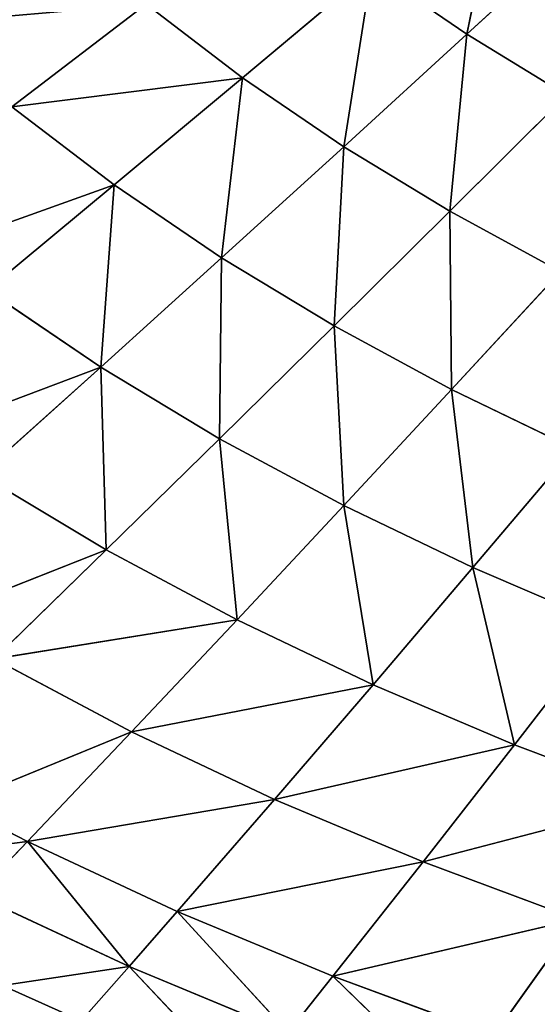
# Model space of a CAD drawing. Extents: x 0 to 500, y 0 to 390.
# Tile 214 of 256: x 147 to 170, y 74 to 118. Entities that reach past the tile are written whole.
import ezdxf

# ---------------------------------------------------------------- set-up
doc = ezdxf.new("R2010")
doc.units = 0
doc.header["$LTSCALE"] = 25.4
doc.layers.get('0').update_dxf_attribs({"linetype": 'CONTINUOUS'})

# ---------------------------------------------------------------- blocks, each defined once
blk = doc.blocks.new('ATLANTA505_-_S_STL')
at = {"color": 0}
for p, q in [((157.253, 46.383, 319.433), (152.124, 44.622, 314.021)), ((157.253, 46.383, 319.433), (152.124, 44.622, 314.021)), ((146.456, 45.981, 314.859), (149.988, 46.111, 316.448)), ((146.456, 45.981, 314.859), (149.988, 46.111, 316.448)), ((146.456, 45.981, 314.859), (152.124, 44.622, 314.021)), ((146.456, 45.981, 314.859), (152.124, 44.622, 314.021)), ((152.124, 44.622, 314.021), (149.988, 46.111, 316.448)), ((152.124, 44.622, 314.021), (149.988, 46.111, 316.448)), ((161.233, 43.47, 314.451), (166.601, 45.157, 319.652)), ((161.233, 43.47, 314.451), (166.601, 45.157, 319.652)), ((145.277, 44.38, 310.83), (152.124, 44.622, 314.021)), ((145.277, 44.38, 310.83), (152.124, 44.622, 314.021)), ((152.124, 44.622, 314.021), (147.579, 42.993, 308.425)), ((152.124, 44.622, 314.021), (147.579, 42.993, 308.425)), ((152.124, 44.622, 314.021), (159.236, 44.882, 316.959)), ((152.124, 44.622, 314.021), (159.236, 44.882, 316.959)), ((152.124, 44.622, 314.021), (154.277, 43.224, 311.561)), ((152.124, 44.622, 314.021), (154.277, 43.224, 311.561)), ((159.236, 44.882, 316.959), (154.277, 43.224, 311.561)), ((159.236, 44.882, 316.959), (154.277, 43.224, 311.561)), ((161.233, 43.47, 314.451), (159.236, 44.882, 316.959)), ((161.233, 43.47, 314.451), (159.236, 44.882, 316.959)), ((141.955, 44.265, 309.137), (147.579, 42.993, 308.425)), ((141.955, 44.265, 309.137), (147.579, 42.993, 308.425)), ((147.579, 42.993, 308.425), (145.277, 44.38, 310.83)), ((147.579, 42.993, 308.425), (145.277, 44.38, 310.83)), ((161.233, 43.47, 314.451), (168.437, 43.732, 317.102)), ((161.233, 43.47, 314.451), (168.437, 43.732, 317.102)), ((172.151, 41.132, 311.899), (168.437, 43.732, 317.102)), ((172.151, 41.132, 311.899), (168.437, 43.732, 317.102)), ((147.579, 42.993, 308.425), (154.277, 43.224, 311.561)), ((147.579, 42.993, 308.425), (154.277, 43.224, 311.561)), ((161.233, 43.47, 314.451), (154.277, 43.224, 311.561)), ((161.233, 43.47, 314.451), (154.277, 43.224, 311.561)), ((154.277, 43.224, 311.561), (158.632, 40.679, 306.548)), ((165.273, 40.899, 309.336), (154.277, 43.224, 311.561)), ((165.273, 40.899, 309.336), (154.277, 43.224, 311.561)), ((154.277, 43.224, 311.561), (158.632, 40.679, 306.548)), ((165.273, 40.899, 309.336), (161.233, 43.47, 314.451)), ((161.233, 43.47, 314.451), (172.151, 41.132, 311.899)), ((161.233, 43.47, 314.451), (172.151, 41.132, 311.899)), ((165.273, 40.899, 309.336), (161.233, 43.47, 314.451)), ((144.329, 42.884, 306.762), (147.579, 42.993, 308.425)), ((144.329, 42.884, 306.762), (147.579, 42.993, 308.425)), ((144.329, 42.884, 306.762), (152.235, 40.474, 303.527)), ((144.329, 42.884, 306.762), (152.235, 40.474, 303.527)), ((152.235, 40.474, 303.527), (147.579, 42.993, 308.425)), ((147.579, 42.993, 308.425), (158.632, 40.679, 306.548)), ((147.579, 42.993, 308.425), (158.632, 40.679, 306.548)), ((152.235, 40.474, 303.527), (147.579, 42.993, 308.425)), ((165.273, 40.899, 309.336), (172.151, 41.132, 311.899)), ((165.273, 40.899, 309.336), (172.151, 41.132, 311.899)), ((152.235, 40.474, 303.527), (158.632, 40.679, 306.548)), ((152.235, 40.474, 303.527), (158.632, 40.679, 306.548)), ((165.273, 40.899, 309.336), (158.632, 40.679, 306.548)), ((165.273, 40.899, 309.336), (158.632, 40.679, 306.548)), ((158.632, 40.679, 306.548), (163.044, 38.44, 301.421)), ((169.367, 38.633, 304.102), (158.632, 40.679, 306.548)), ((169.367, 38.633, 304.102), (158.632, 40.679, 306.548)), ((158.632, 40.679, 306.548), (163.044, 38.44, 301.421)), ((169.367, 38.633, 304.102), (165.273, 40.899, 309.336)), ((165.273, 40.899, 309.336), (175.914, 38.839, 306.569)), ((165.273, 40.899, 309.336), (175.914, 38.839, 306.569)), ((169.367, 38.633, 304.102), (165.273, 40.899, 309.336)), ((143.117, 40.195, 298.544), (151.102, 38.093, 295.395)), ((143.117, 40.195, 298.544), (151.102, 38.093, 295.395)), ((146.091, 40.284, 300.266), (152.235, 40.474, 303.527)), ((146.091, 40.284, 300.266), (152.235, 40.474, 303.527)), ((146.091, 40.284, 300.266), (151.102, 38.093, 295.395)), ((146.091, 40.284, 300.266), (151.102, 38.093, 295.395)), ((146.091, 40.284, 300.266), (156.953, 38.26, 298.521)), ((146.091, 40.284, 300.266), (156.953, 38.26, 298.521)), ((156.953, 38.26, 298.521), (152.235, 40.474, 303.527)), ((152.235, 40.474, 303.527), (163.044, 38.44, 301.421)), ((152.235, 40.474, 303.527), (163.044, 38.44, 301.421)), ((156.953, 38.26, 298.521), (152.235, 40.474, 303.527)), ((169.367, 38.633, 304.102), (175.914, 38.839, 306.569)), ((169.367, 38.633, 304.102), (175.914, 38.839, 306.569)), ((156.953, 38.26, 298.521), (163.044, 38.44, 301.421)), ((156.953, 38.26, 298.521), (163.044, 38.44, 301.421)), ((163.044, 38.44, 301.421), (161.728, 36.315, 293.418)), ((163.044, 38.44, 301.421), (161.728, 36.315, 293.418)), ((169.367, 38.633, 304.102), (163.044, 38.44, 301.421)), ((169.367, 38.633, 304.102), (163.044, 38.44, 301.421)), ((167.509, 36.471, 296.191), (163.044, 38.44, 301.421)), ((167.509, 36.471, 296.191), (163.044, 38.44, 301.421)), ((167.509, 36.471, 296.191), (169.367, 38.633, 304.102)), ((167.509, 36.471, 296.191), (169.367, 38.633, 304.102)), ((169.367, 38.633, 304.102), (173.51, 36.639, 298.757)), ((169.367, 38.633, 304.102), (173.51, 36.639, 298.757)), ((142.792, 37.871, 290.266), (150.853, 36.04, 287.226)), ((142.792, 37.871, 290.266), (150.853, 36.04, 287.226)), ((145.499, 37.941, 292.036), (151.102, 38.093, 295.395)), ((145.499, 37.941, 292.036), (151.102, 38.093, 295.395)), ((145.499, 37.941, 292.036), (150.853, 36.04, 287.226)), ((145.499, 37.941, 292.036), (150.853, 36.04, 287.226)), ((151.102, 38.093, 295.395), (150.853, 36.04, 287.226)), ((151.102, 38.093, 295.395), (150.853, 36.04, 287.226)), ((151.102, 38.093, 295.395), (156.953, 38.26, 298.521)), ((151.102, 38.093, 295.395), (156.953, 38.26, 298.521)), ((151.102, 38.093, 295.395), (156.174, 36.171, 290.432)), ((151.102, 38.093, 295.395), (156.174, 36.171, 290.432)), ((156.174, 36.171, 290.432), (156.953, 38.26, 298.521)), ((156.174, 36.171, 290.432), (156.953, 38.26, 298.521)), ((156.953, 38.26, 298.521), (161.728, 36.315, 293.418)), ((156.953, 38.26, 298.521), (161.728, 36.315, 293.418)), ((167.509, 36.471, 296.191), (173.51, 36.639, 298.757)), ((167.509, 36.471, 296.191), (173.51, 36.639, 298.757)), ((150.853, 36.04, 287.226), (156.174, 36.171, 290.432)), ((150.853, 36.04, 287.226), (156.174, 36.171, 290.432)), ((156.174, 36.171, 290.432), (161.728, 36.315, 293.418)), ((156.174, 36.171, 290.432), (161.728, 36.315, 293.418)), ((156.264, 34.368, 282.338), (156.174, 36.171, 290.432)), ((156.174, 36.171, 290.432), (161.299, 34.481, 285.386)), ((156.174, 36.171, 290.432), (161.299, 34.481, 285.386)), ((156.264, 34.368, 282.338), (156.174, 36.171, 290.432)), ((161.728, 36.315, 293.418), (161.299, 34.481, 285.386)), ((161.728, 36.315, 293.418), (161.299, 34.481, 285.386)), ((167.509, 36.471, 296.191), (161.728, 36.315, 293.418)), ((167.509, 36.471, 296.191), (161.728, 36.315, 293.418)), ((166.553, 34.604, 288.227), (161.728, 36.315, 293.418)), ((166.553, 34.604, 288.227), (161.728, 36.315, 293.418)), ((166.553, 34.604, 288.227), (167.509, 36.471, 296.191)), ((166.553, 34.604, 288.227), (167.509, 36.471, 296.191)), ((167.509, 36.471, 296.191), (172.021, 34.738, 290.868)), ((167.509, 36.471, 296.191), (172.021, 34.738, 290.868)), ((143.326, 35.867, 281.991), (151.457, 34.266, 279.078)), ((143.326, 35.867, 281.991), (151.457, 34.266, 279.078)), ((145.773, 35.921, 283.793), (150.853, 36.04, 287.226)), ((145.773, 35.921, 283.793), (150.853, 36.04, 287.226)), ((145.773, 35.921, 283.793), (151.457, 34.266, 279.078)), ((145.773, 35.921, 283.793), (151.457, 34.266, 279.078)), ((150.853, 36.04, 287.226), (151.457, 34.266, 279.078)), ((150.853, 36.04, 287.226), (151.457, 34.266, 279.078)), ((150.853, 36.04, 287.226), (156.264, 34.368, 282.338)), ((150.853, 36.04, 287.226), (156.264, 34.368, 282.338)), ((151.457, 34.266, 279.078), (156.264, 34.368, 282.338)), ((151.457, 34.266, 279.078), (156.264, 34.368, 282.338)), ((156.264, 34.368, 282.338), (161.299, 34.481, 285.386)), ((156.264, 34.368, 282.338), (161.299, 34.481, 285.386)), ((157.196, 32.815, 274.295), (156.264, 34.368, 282.338)), ((156.264, 34.368, 282.338), (161.728, 32.901, 277.378)), ((156.264, 34.368, 282.338), (161.728, 32.901, 277.378)), ((157.196, 32.815, 274.295), (156.264, 34.368, 282.338)), ((166.553, 34.604, 288.227), (161.299, 34.481, 285.386)), ((166.553, 34.604, 288.227), (161.299, 34.481, 285.386)), ((161.299, 34.481, 285.386), (161.728, 32.901, 277.378)), ((166.472, 32.997, 280.263), (161.299, 34.481, 285.386)), ((166.472, 32.997, 280.263), (161.299, 34.481, 285.386)), ((161.299, 34.481, 285.386), (161.728, 32.901, 277.378)), ((166.472, 32.997, 280.263), (166.553, 34.604, 288.227)), ((166.472, 32.997, 280.263), (166.553, 34.604, 288.227)), ((166.553, 34.604, 288.227), (172.021, 34.738, 290.868)), ((166.553, 34.604, 288.227), (172.021, 34.738, 290.868)), ((166.553, 34.604, 288.227), (171.423, 33.102, 282.954)), ((166.553, 34.604, 288.227), (171.423, 33.102, 282.954)), ((151.457, 34.266, 279.078), (146.881, 34.177, 275.599)), ((151.457, 34.266, 279.078), (146.881, 34.177, 275.599)), ((146.881, 34.177, 275.599), (152.882, 32.739, 271.006)), ((146.881, 34.177, 275.599), (152.882, 32.739, 271.006)), ((146.881, 34.177, 275.599), (157.196, 32.815, 274.295)), ((146.881, 34.177, 275.599), (157.196, 32.815, 274.295)), ((151.457, 34.266, 279.078), (157.196, 32.815, 274.295)), ((151.457, 34.266, 279.078), (157.196, 32.815, 274.295)), ((166.472, 32.997, 280.263), (171.423, 33.102, 282.954)), ((166.472, 32.997, 280.263), (171.423, 33.102, 282.954)), ((152.882, 32.739, 271.006), (157.196, 32.815, 274.295)), ((152.882, 32.739, 271.006), (157.196, 32.815, 274.295)), ((157.196, 32.815, 274.295), (161.728, 32.901, 277.378)), ((157.196, 32.815, 274.295), (161.728, 32.901, 277.378)), ((157.196, 32.815, 274.295), (162.987, 31.546, 269.448)), ((157.196, 32.815, 274.295), (162.987, 31.546, 269.448)), ((166.472, 32.997, 280.263), (161.728, 32.901, 277.378)), ((166.472, 32.997, 280.263), (161.728, 32.901, 277.378)), ((161.728, 32.901, 277.378), (162.987, 31.546, 269.448)), ((167.24, 31.619, 272.351), (161.728, 32.901, 277.378)), ((167.24, 31.619, 272.351), (161.728, 32.901, 277.378)), ((161.728, 32.901, 277.378), (162.987, 31.546, 269.448)), ((167.24, 31.619, 272.351), (166.472, 32.997, 280.263)), ((166.472, 32.997, 280.263), (171.691, 31.7, 275.069)), ((166.472, 32.997, 280.263), (171.691, 31.7, 275.069)), ((167.24, 31.619, 272.351), (166.472, 32.997, 280.263)), ((167.24, 31.619, 272.351), (171.691, 31.7, 275.069)), ((167.24, 31.619, 272.351), (171.691, 31.7, 275.069)), ((167.24, 31.619, 272.351), (162.987, 31.546, 269.448)), ((167.24, 31.619, 272.351), (162.987, 31.546, 269.448)), ((168.827, 30.441, 264.542), (167.24, 31.619, 272.351)), ((167.24, 31.619, 272.351), (172.797, 30.501, 267.26)), ((167.24, 31.619, 272.351), (172.797, 30.501, 267.26)), ((168.827, 30.441, 264.542), (167.24, 31.619, 272.351))]:
    blk.add_line(p, q, dxfattribs=at)
mesh = blk.add_polyface(dxfattribs=at)
corners = [(144.264, 47.558, 317.227), (149.988, 46.111, 316.448), (146.456, 45.981, 314.859)]
mesh.append_faces([[corners[k] for k in face] for face in [(0, 1, 2)]], dxfattribs={"color": 0})
mesh = blk.add_polyface(dxfattribs=at)
corners = [(157.253, 46.383, 319.433), (152.124, 44.622, 314.021), (149.988, 46.111, 316.448)]
mesh.append_faces([[corners[k] for k in face] for face in [(0, 1, 2)]], dxfattribs={"color": 0})
mesh = blk.add_polyface(dxfattribs=at)
corners = [(157.253, 46.383, 319.433), (159.236, 44.882, 316.959), (152.124, 44.622, 314.021)]
mesh.append_faces([[corners[k] for k in face] for face in [(0, 1, 2)]], dxfattribs={"color": 0})
mesh = blk.add_polyface(dxfattribs=at)
corners = [(146.456, 45.981, 314.859), (152.124, 44.622, 314.021), (145.277, 44.38, 310.83)]
mesh.append_faces([[corners[k] for k in face] for face in [(0, 1, 2)]], dxfattribs={"color": 0})
mesh = blk.add_polyface(dxfattribs=at)
corners = [(149.988, 46.111, 316.448), (152.124, 44.622, 314.021), (146.456, 45.981, 314.859)]
mesh.append_faces([[corners[k] for k in face] for face in [(0, 1, 2)]], dxfattribs={"color": 0})
mesh = blk.add_polyface(dxfattribs=at)
corners = [(166.601, 45.157, 319.652), (161.233, 43.47, 314.451), (159.236, 44.882, 316.959)]
mesh.append_faces([[corners[k] for k in face] for face in [(0, 1, 2)]], dxfattribs={"color": 0})
mesh = blk.add_polyface(dxfattribs=at)
corners = [(166.601, 45.157, 319.652), (168.437, 43.732, 317.102), (161.233, 43.47, 314.451)]
mesh.append_faces([[corners[k] for k in face] for face in [(0, 1, 2)]], dxfattribs={"color": 0})
mesh = blk.add_polyface(dxfattribs=at)
corners = [(152.124, 44.622, 314.021), (147.579, 42.993, 308.425), (145.277, 44.38, 310.83)]
mesh.append_faces([[corners[k] for k in face] for face in [(0, 1, 2)]], dxfattribs={"color": 0})
mesh = blk.add_polyface(dxfattribs=at)
corners = [(152.124, 44.622, 314.021), (154.277, 43.224, 311.561), (147.579, 42.993, 308.425)]
mesh.append_faces([[corners[k] for k in face] for face in [(0, 1, 2)]], dxfattribs={"color": 0})
mesh = blk.add_polyface(dxfattribs=at)
corners = [(159.236, 44.882, 316.959), (154.277, 43.224, 311.561), (152.124, 44.622, 314.021)]
mesh.append_faces([[corners[k] for k in face] for face in [(0, 1, 2)]], dxfattribs={"color": 0})
mesh = blk.add_polyface(dxfattribs=at)
corners = [(159.236, 44.882, 316.959), (161.233, 43.47, 314.451), (154.277, 43.224, 311.561)]
mesh.append_faces([[corners[k] for k in face] for face in [(0, 1, 2)]], dxfattribs={"color": 0})
mesh = blk.add_polyface(dxfattribs=at)
corners = [(145.277, 44.38, 310.83), (147.579, 42.993, 308.425), (141.955, 44.265, 309.137)]
mesh.append_faces([[corners[k] for k in face] for face in [(0, 1, 2)]], dxfattribs={"color": 0})
mesh = blk.add_polyface(dxfattribs=at)
corners = [(141.955, 44.265, 309.137), (147.579, 42.993, 308.425), (144.329, 42.884, 306.762)]
mesh.append_faces([[corners[k] for k in face] for face in [(0, 1, 2)]], dxfattribs={"color": 0})
mesh = blk.add_polyface(dxfattribs=at)
corners = [(175.878, 44.007, 319.523), (172.151, 41.132, 311.899), (168.437, 43.732, 317.102)]
mesh.append_faces([[corners[k] for k in face] for face in [(0, 1, 2)]], dxfattribs={"color": 0})
mesh = blk.add_polyface(dxfattribs=at)
corners = [(168.437, 43.732, 317.102), (172.151, 41.132, 311.899), (161.233, 43.47, 314.451)]
mesh.append_faces([[corners[k] for k in face] for face in [(0, 1, 2)]], dxfattribs={"color": 0})
mesh = blk.add_polyface(dxfattribs=at)
corners = [(154.277, 43.224, 311.561), (158.632, 40.679, 306.548), (147.579, 42.993, 308.425)]
mesh.append_faces([[corners[k] for k in face] for face in [(0, 1, 2)]], dxfattribs={"color": 0})
mesh = blk.add_polyface(dxfattribs=at)
corners = [(161.233, 43.47, 314.451), (165.273, 40.899, 309.336), (154.277, 43.224, 311.561)]
mesh.append_faces([[corners[k] for k in face] for face in [(0, 1, 2)]], dxfattribs={"color": 0})
mesh = blk.add_polyface(dxfattribs=at)
corners = [(154.277, 43.224, 311.561), (165.273, 40.899, 309.336), (158.632, 40.679, 306.548)]
mesh.append_faces([[corners[k] for k in face] for face in [(0, 1, 2)]], dxfattribs={"color": 0})
mesh = blk.add_polyface(dxfattribs=at)
corners = [(161.233, 43.47, 314.451), (172.151, 41.132, 311.899), (165.273, 40.899, 309.336)]
mesh.append_faces([[corners[k] for k in face] for face in [(0, 1, 2)]], dxfattribs={"color": 0})
mesh = blk.add_polyface(dxfattribs=at)
corners = [(147.579, 42.993, 308.425), (152.235, 40.474, 303.527), (144.329, 42.884, 306.762)]
mesh.append_faces([[corners[k] for k in face] for face in [(0, 1, 2)]], dxfattribs={"color": 0})
mesh = blk.add_polyface(dxfattribs=at)
corners = [(144.329, 42.884, 306.762), (152.235, 40.474, 303.527), (146.091, 40.284, 300.266)]
mesh.append_faces([[corners[k] for k in face] for face in [(0, 1, 2)]], dxfattribs={"color": 0})
mesh = blk.add_polyface(dxfattribs=at)
corners = [(147.579, 42.993, 308.425), (158.632, 40.679, 306.548), (152.235, 40.474, 303.527)]
mesh.append_faces([[corners[k] for k in face] for face in [(0, 1, 2)]], dxfattribs={"color": 0})
mesh = blk.add_polyface(dxfattribs=at)
corners = [(172.151, 41.132, 311.899), (175.914, 38.839, 306.569), (165.273, 40.899, 309.336)]
mesh.append_faces([[corners[k] for k in face] for face in [(0, 1, 2)]], dxfattribs={"color": 0})
mesh = blk.add_polyface(dxfattribs=at)
corners = [(158.632, 40.679, 306.548), (163.044, 38.44, 301.421), (152.235, 40.474, 303.527)]
mesh.append_faces([[corners[k] for k in face] for face in [(0, 1, 2)]], dxfattribs={"color": 0})
mesh = blk.add_polyface(dxfattribs=at)
corners = [(165.273, 40.899, 309.336), (169.367, 38.633, 304.102), (158.632, 40.679, 306.548)]
mesh.append_faces([[corners[k] for k in face] for face in [(0, 1, 2)]], dxfattribs={"color": 0})
mesh = blk.add_polyface(dxfattribs=at)
corners = [(158.632, 40.679, 306.548), (169.367, 38.633, 304.102), (163.044, 38.44, 301.421)]
mesh.append_faces([[corners[k] for k in face] for face in [(0, 1, 2)]], dxfattribs={"color": 0})
mesh = blk.add_polyface(dxfattribs=at)
corners = [(165.273, 40.899, 309.336), (175.914, 38.839, 306.569), (169.367, 38.633, 304.102)]
mesh.append_faces([[corners[k] for k in face] for face in [(0, 1, 2)]], dxfattribs={"color": 0})
mesh = blk.add_polyface(dxfattribs=at)
corners = [(146.091, 40.284, 300.266), (151.102, 38.093, 295.395), (143.117, 40.195, 298.544)]
mesh.append_faces([[corners[k] for k in face] for face in [(0, 1, 2)]], dxfattribs={"color": 0})
mesh = blk.add_polyface(dxfattribs=at)
corners = [(143.117, 40.195, 298.544), (151.102, 38.093, 295.395), (145.499, 37.941, 292.036)]
mesh.append_faces([[corners[k] for k in face] for face in [(0, 1, 2)]], dxfattribs={"color": 0})
mesh = blk.add_polyface(dxfattribs=at)
corners = [(152.235, 40.474, 303.527), (156.953, 38.26, 298.521), (146.091, 40.284, 300.266)]
mesh.append_faces([[corners[k] for k in face] for face in [(0, 1, 2)]], dxfattribs={"color": 0})
mesh = blk.add_polyface(dxfattribs=at)
corners = [(146.091, 40.284, 300.266), (156.953, 38.26, 298.521), (151.102, 38.093, 295.395)]
mesh.append_faces([[corners[k] for k in face] for face in [(0, 1, 2)]], dxfattribs={"color": 0})
mesh = blk.add_polyface(dxfattribs=at)
corners = [(152.235, 40.474, 303.527), (163.044, 38.44, 301.421), (156.953, 38.26, 298.521)]
mesh.append_faces([[corners[k] for k in face] for face in [(0, 1, 2)]], dxfattribs={"color": 0})
mesh = blk.add_polyface(dxfattribs=at)
corners = [(175.914, 38.839, 306.569), (173.51, 36.639, 298.757), (169.367, 38.633, 304.102)]
mesh.append_faces([[corners[k] for k in face] for face in [(0, 1, 2)]], dxfattribs={"color": 0})
mesh = blk.add_polyface(dxfattribs=at)
corners = [(163.044, 38.44, 301.421), (161.728, 36.315, 293.418), (156.953, 38.26, 298.521)]
mesh.append_faces([[corners[k] for k in face] for face in [(0, 1, 2)]], dxfattribs={"color": 0})
mesh = blk.add_polyface(dxfattribs=at)
corners = [(163.044, 38.44, 301.421), (167.509, 36.471, 296.191), (161.728, 36.315, 293.418)]
mesh.append_faces([[corners[k] for k in face] for face in [(0, 1, 2)]], dxfattribs={"color": 0})
mesh = blk.add_polyface(dxfattribs=at)
corners = [(169.367, 38.633, 304.102), (167.509, 36.471, 296.191), (163.044, 38.44, 301.421)]
mesh.append_faces([[corners[k] for k in face] for face in [(0, 1, 2)]], dxfattribs={"color": 0})
mesh = blk.add_polyface(dxfattribs=at)
corners = [(169.367, 38.633, 304.102), (173.51, 36.639, 298.757), (167.509, 36.471, 296.191)]
mesh.append_faces([[corners[k] for k in face] for face in [(0, 1, 2)]], dxfattribs={"color": 0})
mesh = blk.add_polyface(dxfattribs=at)
corners = [(145.499, 37.941, 292.036), (150.853, 36.04, 287.226), (142.792, 37.871, 290.266)]
mesh.append_faces([[corners[k] for k in face] for face in [(0, 1, 2)]], dxfattribs={"color": 0})
mesh = blk.add_polyface(dxfattribs=at)
corners = [(142.792, 37.871, 290.266), (150.853, 36.04, 287.226), (145.773, 35.921, 283.793)]
mesh.append_faces([[corners[k] for k in face] for face in [(0, 1, 2)]], dxfattribs={"color": 0})
mesh = blk.add_polyface(dxfattribs=at)
corners = [(151.102, 38.093, 295.395), (150.853, 36.04, 287.226), (145.499, 37.941, 292.036)]
mesh.append_faces([[corners[k] for k in face] for face in [(0, 1, 2)]], dxfattribs={"color": 0})
mesh = blk.add_polyface(dxfattribs=at)
corners = [(151.102, 38.093, 295.395), (156.174, 36.171, 290.432), (150.853, 36.04, 287.226)]
mesh.append_faces([[corners[k] for k in face] for face in [(0, 1, 2)]], dxfattribs={"color": 0})
mesh = blk.add_polyface(dxfattribs=at)
corners = [(156.953, 38.26, 298.521), (156.174, 36.171, 290.432), (151.102, 38.093, 295.395)]
mesh.append_faces([[corners[k] for k in face] for face in [(0, 1, 2)]], dxfattribs={"color": 0})
mesh = blk.add_polyface(dxfattribs=at)
corners = [(156.953, 38.26, 298.521), (161.728, 36.315, 293.418), (156.174, 36.171, 290.432)]
mesh.append_faces([[corners[k] for k in face] for face in [(0, 1, 2)]], dxfattribs={"color": 0})
mesh = blk.add_polyface(dxfattribs=at)
corners = [(173.51, 36.639, 298.757), (172.021, 34.738, 290.868), (167.509, 36.471, 296.191)]
mesh.append_faces([[corners[k] for k in face] for face in [(0, 1, 2)]], dxfattribs={"color": 0})
mesh = blk.add_polyface(dxfattribs=at)
corners = [(156.174, 36.171, 290.432), (156.264, 34.368, 282.338), (150.853, 36.04, 287.226)]
mesh.append_faces([[corners[k] for k in face] for face in [(0, 1, 2)]], dxfattribs={"color": 0})
mesh = blk.add_polyface(dxfattribs=at)
corners = [(161.728, 36.315, 293.418), (161.299, 34.481, 285.386), (156.174, 36.171, 290.432)]
mesh.append_faces([[corners[k] for k in face] for face in [(0, 1, 2)]], dxfattribs={"color": 0})
mesh = blk.add_polyface(dxfattribs=at)
corners = [(156.174, 36.171, 290.432), (161.299, 34.481, 285.386), (156.264, 34.368, 282.338)]
mesh.append_faces([[corners[k] for k in face] for face in [(0, 1, 2)]], dxfattribs={"color": 0})
mesh = blk.add_polyface(dxfattribs=at)
corners = [(161.728, 36.315, 293.418), (166.553, 34.604, 288.227), (161.299, 34.481, 285.386)]
mesh.append_faces([[corners[k] for k in face] for face in [(0, 1, 2)]], dxfattribs={"color": 0})
mesh = blk.add_polyface(dxfattribs=at)
corners = [(167.509, 36.471, 296.191), (166.553, 34.604, 288.227), (161.728, 36.315, 293.418)]
mesh.append_faces([[corners[k] for k in face] for face in [(0, 1, 2)]], dxfattribs={"color": 0})
mesh = blk.add_polyface(dxfattribs=at)
corners = [(167.509, 36.471, 296.191), (172.021, 34.738, 290.868), (166.553, 34.604, 288.227)]
mesh.append_faces([[corners[k] for k in face] for face in [(0, 1, 2)]], dxfattribs={"color": 0})
mesh = blk.add_polyface(dxfattribs=at)
corners = [(145.773, 35.921, 283.793), (151.457, 34.266, 279.078), (143.326, 35.867, 281.991)]
mesh.append_faces([[corners[k] for k in face] for face in [(0, 1, 2)]], dxfattribs={"color": 0})
mesh = blk.add_polyface(dxfattribs=at)
corners = [(143.326, 35.867, 281.991), (151.457, 34.266, 279.078), (146.881, 34.177, 275.599)]
mesh.append_faces([[corners[k] for k in face] for face in [(0, 1, 2)]], dxfattribs={"color": 0})
mesh = blk.add_polyface(dxfattribs=at)
corners = [(150.853, 36.04, 287.226), (151.457, 34.266, 279.078), (145.773, 35.921, 283.793)]
mesh.append_faces([[corners[k] for k in face] for face in [(0, 1, 2)]], dxfattribs={"color": 0})
mesh = blk.add_polyface(dxfattribs=at)
corners = [(150.853, 36.04, 287.226), (156.264, 34.368, 282.338), (151.457, 34.266, 279.078)]
mesh.append_faces([[corners[k] for k in face] for face in [(0, 1, 2)]], dxfattribs={"color": 0})
mesh = blk.add_polyface(dxfattribs=at)
corners = [(156.264, 34.368, 282.338), (157.196, 32.815, 274.295), (151.457, 34.266, 279.078)]
mesh.append_faces([[corners[k] for k in face] for face in [(0, 1, 2)]], dxfattribs={"color": 0})
mesh = blk.add_polyface(dxfattribs=at)
corners = [(161.299, 34.481, 285.386), (161.728, 32.901, 277.378), (156.264, 34.368, 282.338)]
mesh.append_faces([[corners[k] for k in face] for face in [(0, 1, 2)]], dxfattribs={"color": 0})
mesh = blk.add_polyface(dxfattribs=at)
corners = [(156.264, 34.368, 282.338), (161.728, 32.901, 277.378), (157.196, 32.815, 274.295)]
mesh.append_faces([[corners[k] for k in face] for face in [(0, 1, 2)]], dxfattribs={"color": 0})
mesh = blk.add_polyface(dxfattribs=at)
corners = [(166.553, 34.604, 288.227), (166.472, 32.997, 280.263), (161.299, 34.481, 285.386)]
mesh.append_faces([[corners[k] for k in face] for face in [(0, 1, 2)]], dxfattribs={"color": 0})
mesh = blk.add_polyface(dxfattribs=at)
corners = [(161.299, 34.481, 285.386), (166.472, 32.997, 280.263), (161.728, 32.901, 277.378)]
mesh.append_faces([[corners[k] for k in face] for face in [(0, 1, 2)]], dxfattribs={"color": 0})
mesh = blk.add_polyface(dxfattribs=at)
corners = [(166.553, 34.604, 288.227), (171.423, 33.102, 282.954), (166.472, 32.997, 280.263)]
mesh.append_faces([[corners[k] for k in face] for face in [(0, 1, 2)]], dxfattribs={"color": 0})
mesh = blk.add_polyface(dxfattribs=at)
corners = [(172.021, 34.738, 290.868), (171.423, 33.102, 282.954), (166.553, 34.604, 288.227)]
mesh.append_faces([[corners[k] for k in face] for face in [(0, 1, 2)]], dxfattribs={"color": 0})
mesh = blk.add_polyface(dxfattribs=at)
corners = [(142.542, 34.099, 271.895), (148.789, 32.673, 267.506), (138.442, 34.034, 267.96)]
mesh.append_faces([[corners[k] for k in face] for face in [(0, 1, 2)]], dxfattribs={"color": 0})
mesh = blk.add_polyface(dxfattribs=at)
corners = [(146.881, 34.177, 275.599), (152.882, 32.739, 271.006), (142.542, 34.099, 271.895)]
mesh.append_faces([[corners[k] for k in face] for face in [(0, 1, 2)]], dxfattribs={"color": 0})
mesh = blk.add_polyface(dxfattribs=at)
corners = [(142.542, 34.099, 271.895), (152.882, 32.739, 271.006), (148.789, 32.673, 267.506)]
mesh.append_faces([[corners[k] for k in face] for face in [(0, 1, 2)]], dxfattribs={"color": 0})
mesh = blk.add_polyface(dxfattribs=at)
corners = [(151.457, 34.266, 279.078), (157.196, 32.815, 274.295), (146.881, 34.177, 275.599)]
mesh.append_faces([[corners[k] for k in face] for face in [(0, 1, 2)]], dxfattribs={"color": 0})
mesh = blk.add_polyface(dxfattribs=at)
corners = [(146.881, 34.177, 275.599), (157.196, 32.815, 274.295), (152.882, 32.739, 271.006)]
mesh.append_faces([[corners[k] for k in face] for face in [(0, 1, 2)]], dxfattribs={"color": 0})
mesh = blk.add_polyface(dxfattribs=at)
corners = [(171.423, 33.102, 282.954), (171.691, 31.7, 275.069), (166.472, 32.997, 280.263)]
mesh.append_faces([[corners[k] for k in face] for face in [(0, 1, 2)]], dxfattribs={"color": 0})
mesh = blk.add_polyface(dxfattribs=at)
corners = [(157.196, 32.815, 274.295), (162.987, 31.546, 269.448), (152.882, 32.739, 271.006)]
mesh.append_faces([[corners[k] for k in face] for face in [(0, 1, 2)]], dxfattribs={"color": 0})
mesh = blk.add_polyface(dxfattribs=at)
corners = [(161.728, 32.901, 277.378), (162.987, 31.546, 269.448), (157.196, 32.815, 274.295)]
mesh.append_faces([[corners[k] for k in face] for face in [(0, 1, 2)]], dxfattribs={"color": 0})
mesh = blk.add_polyface(dxfattribs=at)
corners = [(166.472, 32.997, 280.263), (167.24, 31.619, 272.351), (161.728, 32.901, 277.378)]
mesh.append_faces([[corners[k] for k in face] for face in [(0, 1, 2)]], dxfattribs={"color": 0})
mesh = blk.add_polyface(dxfattribs=at)
corners = [(161.728, 32.901, 277.378), (167.24, 31.619, 272.351), (162.987, 31.546, 269.448)]
mesh.append_faces([[corners[k] for k in face] for face in [(0, 1, 2)]], dxfattribs={"color": 0})
mesh = blk.add_polyface(dxfattribs=at)
corners = [(166.472, 32.997, 280.263), (171.691, 31.7, 275.069), (167.24, 31.619, 272.351)]
mesh.append_faces([[corners[k] for k in face] for face in [(0, 1, 2)]], dxfattribs={"color": 0})
mesh = blk.add_polyface(dxfattribs=at)
corners = [(171.691, 31.7, 275.069), (172.797, 30.501, 267.26), (167.24, 31.619, 272.351)]
mesh.append_faces([[corners[k] for k in face] for face in [(0, 1, 2)]], dxfattribs={"color": 0})
mesh = blk.add_polyface(dxfattribs=at)
corners = [(167.24, 31.619, 272.351), (168.827, 30.441, 264.542), (162.987, 31.546, 269.448)]
mesh.append_faces([[corners[k] for k in face] for face in [(0, 1, 2)]], dxfattribs={"color": 0})
mesh = blk.add_polyface(dxfattribs=at)
corners = [(167.24, 31.619, 272.351), (172.797, 30.501, 267.26), (168.827, 30.441, 264.542)]
mesh.append_faces([[corners[k] for k in face] for face in [(0, 1, 2)]], dxfattribs={"color": 0})

msp = doc.modelspace()

# ---------------------------------------------------------------- block references
at = {"color": 254, "extrusion": (0, -1, 1.11022e-16)}
msp.add_blockref('ATLANTA505_-_S_STL', (-0.149, -0.01, -389.852), dxfattribs=at)

doc.saveas('drawing.dxf')
